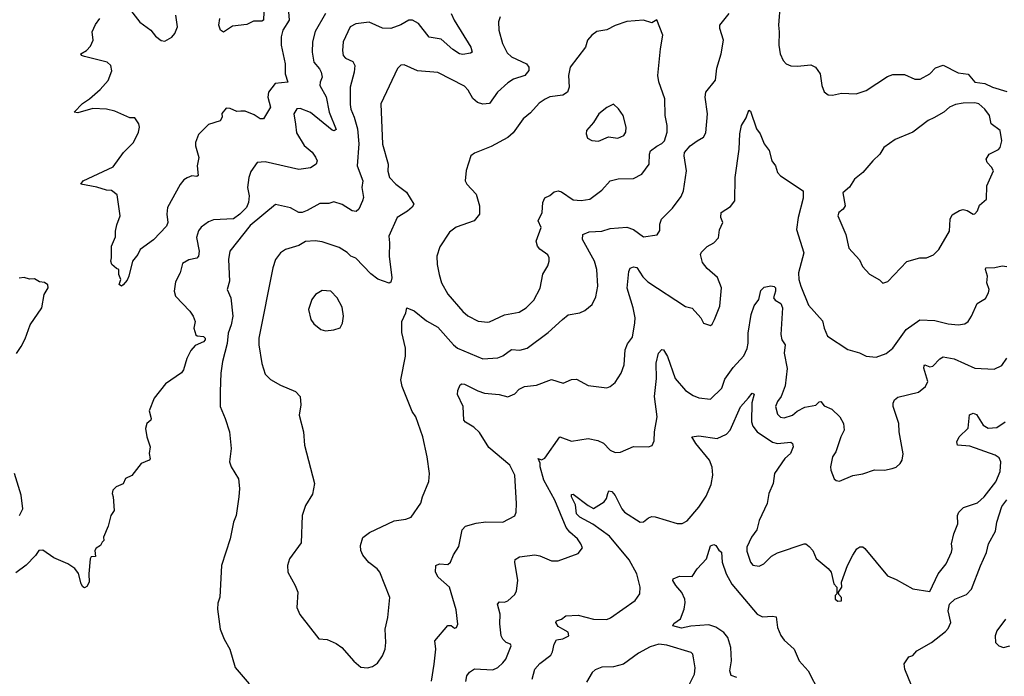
# Model space of a CAD drawing. Extents: x 1550320 to 1685906, y 509093 to 640511.
# Tile 114 of 256: x 1587787 to 1593671, y 568493 to 572418. Entities that reach past the tile are written whole.
import ezdxf

# ---------------------------------------------------------------- set-up
doc = ezdxf.new("R2010")
doc.units = 0

msp = doc.modelspace()

# ---------------------------------------------------------------- linework, layer by layer
at = {"layer": '0CON20XD'}
for points in [[(1589390, 572515), (1589396.7, 572415), (1589358.9, 572355), (1589348.8, 572315), (1589349.6, 572265), (1589372.7, 572155), (1589373.1, 572095), (1589389.2, 572045), (1589313.6, 572036.4), (1589274.3, 571985.7), (1589269.2, 571955), (1589285.8, 571895), (1589243.6, 571826.4), (1589225, 571826), (1589188.9, 571848.9), (1589135, 571871.4), (1589108.9, 571871.1), (1589085, 571868.6), (1589045, 571887.5), (1589021.4, 571888.6), (1588995, 571857.5), (1588996.2, 571835), (1588985.7, 571814.3), (1588915, 571792.5), (1588855, 571732), (1588837.1, 571685), (1588837.5, 571665), (1588858.6, 571595), (1588848.1, 571545), (1588854.1, 571485.9), (1588845, 571481.4), (1588815, 571485.5), (1588787.1, 571472.9), (1588768.8, 571461.2), (1588747, 571433), (1588670, 571295), (1588665.7, 571255.7), (1588672.5, 571205), (1588665, 571183.3), (1588586.8, 571103.2), (1588506.7, 571045), (1588492.5, 571015), (1588461.2, 570975), (1588440, 570885), (1588428.9, 570861.1), (1588405, 570832.5), (1588395, 570826.2), (1588382.5, 570835), (1588390.8, 570865), (1588380, 570895), (1588380, 570925), (1588365, 570930), (1588337.5, 570955), (1588331.2, 570975), (1588336.7, 570995), (1588335.8, 571065), (1588360.5, 571120.5), (1588359.4, 571155), (1588367.4, 571192.6), (1588387.5, 571245), (1588370.7, 571370.7), (1588335, 571397.5), (1588305, 571399.2), (1588247.6, 571417.6), (1588152.5, 571435), (1588167.5, 571455), (1588345, 571538), (1588407.5, 571625), (1588467.8, 571685), (1588497.5, 571745), (1588503.1, 571775), (1588500, 571795), (1588475, 571831.2), (1588445, 571830.8), (1588355, 571870.8), (1588305, 571882.5), (1588225, 571887.5), (1588135, 571861.2), (1588112.5, 571865), (1588162.1, 571917.9), (1588205, 571946), (1588268.7, 572001.3), (1588316, 572055), (1588338.3, 572111.7), (1588331.2, 572145), (1588310, 572165), (1588175, 572198), (1588157.5, 572205), (1588153.3, 572215), (1588186.4, 572233.6), (1588210.7, 572259.3), (1588226, 572295), (1588221.2, 572345), (1588240.3, 572389.7), (1588266.7, 572425)], [(1588415, 572518.8), (1588505, 572404), (1588571.2, 572355), (1588599.1, 572319.1), (1588633.4, 572293.4), (1588655, 572290), (1588695.5, 572314.5), (1588715, 572336.2), (1588730.5, 572375), (1588720.4, 572445)], [(1592332.3, 572512.3), (1592321.2, 572385), (1592326.2, 572345), (1592323.8, 572265), (1592331.2, 572215), (1592348.8, 572175), (1592366.7, 572155), (1592395, 572142), (1592435, 572141.2), (1592515, 572148), (1592543.3, 572135), (1592570, 572095), (1592581.2, 572025), (1592595, 571987.5), (1592618.3, 571968.3), (1592645, 571966.2), (1592698.3, 571978.3), (1592785, 571976), (1592845, 571994.2), (1592971.7, 572078.3), (1593005, 572091.4), (1593075, 572090.8), (1593135, 572062.9), (1593167, 572063), (1593225, 572094), (1593258.8, 572131.2), (1593305, 572146), (1593395, 572101.2), (1593455, 572092), (1593495, 572043.8), (1593555, 572036.7), (1593600, 572015), (1593685, 571988.8)], [(1589615.3, 572454.7), (1589552.3, 572347.7), (1589537.1, 572285), (1589534.6, 572225), (1589544.5, 572165), (1589579.6, 572125), (1589589.2, 572105), (1589593.8, 572075), (1589581.9, 572045), (1589581.4, 572025), (1589618, 571958), (1589636.8, 571865), (1589678.3, 571761.7), (1589666.9, 571753.1), (1589655, 571756.9), (1589525, 571862.5), (1589463.4, 571886.6), (1589442.5, 571885), (1589425.5, 571855), (1589434.6, 571794.6), (1589441.3, 571741.3), (1589486.4, 571666.4), (1589535, 571626), (1589555, 571596.2), (1589564.3, 571575), (1589558.8, 571555), (1589525, 571532.9), (1589455, 571523.1), (1589255, 571569.2), (1589205.7, 571564.3), (1589168.9, 571511.1), (1589155.6, 571475), (1589148.2, 571415), (1589158.2, 571365), (1589153.5, 571325), (1589142.4, 571295), (1589103.1, 571255), (1589065, 571228.4), (1588945, 571222.2), (1588915, 571210.6), (1588871.1, 571178.9), (1588855, 571156.7), (1588844.6, 571115.4), (1588859.6, 571035), (1588855.6, 571005), (1588845, 570993.1), (1588798.1, 570981.9), (1588759.7, 570960.3), (1588745.7, 570905), (1588718.3, 570851.7), (1588710.8, 570795), (1588717.5, 570765), (1588804, 570675), (1588823.8, 570645), (1588836, 570615), (1588828, 570575), (1588839.2, 570535), (1588848.7, 570528.7), (1588885, 570524.6), (1588896.1, 570515), (1588896, 570505), (1588885, 570493.3), (1588835, 570470.8), (1588810.2, 570439.8), (1588786.3, 570393.7), (1588765.7, 570324.3), (1588755, 570306.7), (1588658.8, 570241.2), (1588590, 570155), (1588560.5, 570079.5), (1588573.8, 570035), (1588571.2, 570025), (1588546.7, 570005), (1588540, 569975), (1588546.7, 569925), (1588566.2, 569865), (1588560, 569825), (1588566.4, 569793.6), (1588560, 569785), (1588512.5, 569765), (1588456.4, 569693.6), (1588420, 569675), (1588406.4, 569643.6), (1588363.9, 569626.1), (1588343.9, 569606.1), (1588340, 569585), (1588346.7, 569565), (1588352.5, 569485), (1588332.5, 569455), (1588315, 569390), (1588287.5, 569325), (1588290, 569305), (1588280, 569295), (1588270, 569275), (1588245, 569258.8), (1588236, 569245), (1588240, 569210), (1588215, 569207.5), (1588207.5, 569195), (1588200, 569105), (1588202.5, 569055), (1588189.3, 569030.7), (1588175, 569022.5), (1588165, 569027.5), (1588155, 569046.7), (1588137.9, 569107.9), (1588117, 569137), (1588075.7, 569165.7), (1587991.7, 569201.7), (1587925, 569247.5), (1587902.5, 569245), (1587882.5, 569215), (1587825, 569156.7), (1587765, 569111.2)], [(1590366.2, 572455), (1590383.3, 572415), (1590483.5, 572255), (1590490, 572225), (1590481.7, 572218.3), (1590435, 572211.1), (1590415, 572214.7), (1590375, 572240), (1590305, 572301.8), (1590235, 572313.2), (1590170, 572395), (1590135, 572414.5), (1590113.3, 572415), (1590065, 572387.5), (1590005, 572365.7), (1589955, 572368.6), (1589875, 572403.3), (1589795, 572394.4), (1589762.2, 572375), (1589720.5, 572285), (1589715.6, 572235), (1589719.2, 572205), (1589735, 572187.5), (1589778.1, 572168.1), (1589789.1, 572145), (1589786.8, 572105), (1589761.2, 572015), (1589762.2, 571912.2), (1589765, 571883.3), (1589786.2, 571835), (1589805.8, 571765), (1589814.6, 571675.4), (1589803.5, 571545), (1589836.7, 571455), (1589831.1, 571415), (1589842, 571355), (1589835.7, 571335), (1589814.2, 571285.8), (1589797.8, 571272.2), (1589774, 571275), (1589715, 571314.4), (1589665, 571330), (1589635, 571320), (1589579.9, 571320.1), (1589505, 571277.8), (1589475, 571264.7), (1589455.4, 571265.4), (1589405, 571293.1), (1589315, 571314.4), (1589165, 571188.5), (1589043.3, 571035), (1589035.6, 570985), (1589040.6, 570855), (1589027.5, 570805), (1589048.9, 570755), (1589060.2, 570645), (1589051.8, 570595), (1589032.6, 570545), (1589026.6, 570483.4), (1588999.5, 570375), (1588989.4, 570305), (1588984.6, 570195), (1588985.8, 570105), (1589015.8, 570035), (1589040, 569955), (1589051.2, 569855), (1589041.2, 569775), (1589050, 569745), (1589094.2, 569674.2), (1589100, 569615), (1589096, 569565), (1589081.2, 569455), (1589064, 569415), (1589044.2, 569315), (1588992.5, 569155), (1588983.6, 568966.4), (1588970.7, 568929.3), (1588968.8, 568895), (1588985.8, 568775), (1589008.6, 568715), (1589042.5, 568655), (1589074, 568545), (1589158.8, 568448.8)], [(1589246.7, 572465), (1589243.3, 572415), (1589235, 572410), (1589185, 572408.6), (1589145, 572388.6), (1589059.5, 572380.5), (1589005, 572343.3), (1588986.7, 572355), (1588976.4, 572386.4), (1588982.5, 572425)], [(1589865, 568543.8), (1589895, 568551.2), (1589925, 568571.2), (1589956, 568615), (1589972, 568655), (1589975.8, 568695), (1589970.8, 568775), (1589986.9, 568845), (1589999.2, 568965), (1589940, 569115), (1589923.8, 569135), (1589873.4, 569173.4), (1589837.8, 569217.8), (1589825.6, 569245), (1589824.5, 569275.5), (1589837.9, 569322.1), (1589877.8, 569352.2), (1590025, 569423.1), (1590095, 569433.3), (1590126.7, 569445), (1590185, 569527.5), (1590194.5, 569565.5), (1590232.7, 569657.3), (1590235.8, 569705), (1590222.5, 569805), (1590196, 569925), (1590153.5, 570043.5), (1590133.1, 570075), (1590073.1, 570225), (1590064.2, 570265), (1590093.2, 570406.8), (1590092.2, 570455), (1590071.4, 570548.6), (1590071.2, 570615), (1590093.8, 570665), (1590100, 570695), (1590145, 570677.5), (1590218.6, 570618.6), (1590285, 570579.2), (1590379.4, 570475), (1590404.2, 570455), (1590555, 570390), (1590645, 570396.7), (1590675, 570408.1), (1590725, 570446.9), (1590776.4, 570443.6), (1590818.8, 570455), (1590945, 570548.1), (1591030, 570625), (1591065, 570654.4), (1591134.1, 570665.9), (1591165, 570678.8), (1591208.8, 570715), (1591229.1, 570760.9), (1591241.4, 570825), (1591235.6, 570925), (1591221.9, 570975), (1591149.4, 571105), (1591152.5, 571135), (1591190.8, 571149.2), (1591265, 571153.8), (1591315, 571170), (1591415, 571177.9), (1591455, 571163.5), (1591515, 571119.4), (1591596.9, 571133.1), (1591612.3, 571157.7), (1591612.5, 571195), (1591622.5, 571225), (1591688.5, 571291.5), (1591738.8, 571361.2), (1591754.5, 571395), (1591770.9, 571515), (1591756.9, 571605), (1591758.9, 571625), (1591792.9, 571665), (1591836.3, 571693.7), (1591874, 571715), (1591887.6, 571742.4), (1591897.8, 571855), (1591883.9, 571956.1), (1591886.7, 571985), (1591945, 572057.5), (1591952.4, 572127.6), (1591978.1, 572215), (1591992.5, 572295), (1591970, 572365), (1591970, 572385), (1592027.5, 572455)], [(1590658, 572435), (1590648, 572405), (1590650, 572355), (1590673.1, 572275), (1590699.4, 572219.4), (1590726.2, 572196.2), (1590815.7, 572155), (1590830, 572135), (1590828.6, 572115), (1590805, 572085.6), (1590737.6, 572062.4), (1590705, 572041.4), (1590641.9, 571985), (1590595, 571917.5), (1590555, 571912.9), (1590522.5, 571922.5), (1590495, 571948), (1590466.6, 571996.6), (1590445, 572020), (1590285, 572102.9), (1590165, 572111.9), (1590085, 572147.5), (1590064.5, 572145.5), (1590045, 572126.2), (1589944.6, 571915.4), (1589955.4, 571675), (1589990, 571555), (1589986.6, 571513.4), (1589996.5, 571475), (1590035, 571435.6), (1590097.8, 571387.8), (1590141.9, 571315), (1590133.1, 571296.9), (1590105, 571273.1), (1590042, 571235), (1589994, 571125), (1589996.7, 571085), (1589995.8, 571005), (1590010, 570875), (1590005, 570850), (1589995, 570842.5), (1589927, 570867), (1589885, 570898.1), (1589795, 570992.2), (1589765.5, 571005.5), (1589745, 571026), (1589695.5, 571055.5), (1589595, 571090), (1589553.8, 571096.2), (1589495, 571093.1), (1589455, 571067.8), (1589375, 571044.2), (1589346, 571025), (1589315.8, 570984.2), (1589299.2, 570935), (1589215.5, 570515), (1589215.5, 570475), (1589235, 570362.5), (1589255, 570300), (1589286.6, 570266.6), (1589345, 570232.5), (1589435.7, 570195.7), (1589464, 570165), (1589466.2, 570115), (1589457.5, 570055), (1589484, 569955), (1589488.6, 569875), (1589548, 569645), (1589537.3, 569582.7), (1589495.7, 569514.3), (1589474.2, 569455), (1589468.8, 569291.2), (1589400, 569195), (1589388, 569155), (1589388.8, 569115), (1589433.8, 569035), (1589448.8, 568995), (1589443.3, 568905), (1589461.7, 568861.7), (1589575, 568717.5), (1589625, 568712.5), (1589678.3, 568688.3), (1589712.5, 568665), (1589784, 568584), (1589825, 568546.7), (1589865, 568543.8)], [(1590585, 570609.4), (1590595, 570611.9), (1590685, 570652.9), (1590771.1, 570668.9), (1590814.6, 570695.4), (1590859.1, 570740.9), (1590897, 570813), (1590913.7, 570896.3), (1590943, 570947), (1590952, 570975), (1590951.2, 570995), (1590942.3, 571012.3), (1590895, 571046.2), (1590882, 571065), (1590874.2, 571095), (1590902.5, 571175), (1590886, 571215), (1590908.6, 571265), (1590912.5, 571325), (1590926.1, 571353.9), (1590955, 571366.7), (1590981.7, 571388.3), (1591005, 571395.6), (1591025, 571389.4), (1591095, 571340.6), (1591142.7, 571337.3), (1591195, 571346), (1591265, 571398.6), (1591315, 571455.6), (1591363.6, 571466.4), (1591455, 571468.6), (1591504.5, 571495.5), (1591547.8, 571555), (1591550.4, 571615), (1591556.7, 571633.3), (1591595, 571662.9), (1591625, 571678.5), (1591641.1, 571695), (1591656.9, 571745), (1591655.6, 571785), (1591643.3, 571845), (1591641.9, 571945), (1591606.9, 572046.9), (1591600, 572085), (1591615.7, 572245), (1591631.2, 572325), (1591595, 572416.7), (1591565, 572400), (1591515, 572416), (1591415, 572407.5), (1591345.6, 572384.4), (1591295, 572357.1), (1591235, 572347.5), (1591205, 572326.7), (1591180, 572295), (1591167.5, 572255), (1591076.7, 572135), (1591066.7, 572085), (1591070, 572015), (1591060.6, 571985), (1591033.4, 571966.6), (1590955, 571956.4), (1590926.7, 571943.3), (1590891.5, 571918.5), (1590839.5, 571860.5), (1590795.4, 571824.6), (1590735, 571742), (1590705, 571714.2), (1590605, 571659.2), (1590505, 571620), (1590483.8, 571605), (1590455, 571517.5), (1590450, 571455), (1590458.8, 571435), (1590514.3, 571374.3), (1590534.3, 571305), (1590534, 571255), (1590503.8, 571215), (1590395, 571178.5), (1590355, 571147.5), (1590298.7, 571061.3), (1590279.4, 571005), (1590281.4, 570955), (1590293.1, 570895), (1590308.5, 570845), (1590345, 570777.1), (1590434.7, 570674.7), (1590465, 570648.2), (1590526.9, 570616.9), (1590585, 570609.4)], [(1592945, 570842.5), (1592975, 570852.5), (1593087.3, 570972.7), (1593165, 570994), (1593205, 570994), (1593247.9, 571012.1), (1593278.8, 571045), (1593344, 571155), (1593348, 571225), (1593358.3, 571251.7), (1593402.1, 571277.9), (1593425, 571284.2), (1593447.9, 571277.9), (1593485, 571256), (1593495, 571258), (1593510.8, 571275), (1593521.5, 571308.5), (1593564, 571345), (1593565.7, 571425), (1593606.2, 571515), (1593595, 571537.5), (1593567.5, 571565), (1593562.5, 571585), (1593580, 571615), (1593635, 571642.5), (1593646.7, 571655), (1593656.2, 571695), (1593646.1, 571756.1), (1593592.5, 571795), (1593581.2, 571845), (1593555, 571883.3), (1593517.5, 571915), (1593495, 571921.2), (1593425, 571920), (1593379.5, 571910.5), (1593343.3, 571895), (1593310, 571865), (1593249.4, 571830.6), (1593215, 571815.8), (1593125, 571746.2), (1593018.8, 571701.2), (1592951.2, 571655), (1592926.6, 571613.4), (1592884.5, 571575.5), (1592825, 571504), (1592776, 571465), (1592745, 571418), (1592705.9, 571384.1), (1592719.2, 571305), (1592707.5, 571285), (1592682, 571265), (1592675.8, 571245), (1592724.5, 571134.5), (1592742.1, 571052.1), (1592805, 570982.5), (1592823.2, 570943.2), (1592865, 570897.5), (1592925, 570862.5), (1592945, 570842.5)], [(1590247, 568463), (1590264.5, 568565.5), (1590274.6, 568655), (1590268.8, 568705), (1590345, 568797.5), (1590365, 568797.5), (1590385, 568780), (1590396.7, 568785), (1590405.8, 568805), (1590395, 568890), (1590356.2, 569025), (1590288, 569085), (1590272, 569115), (1590273.3, 569155), (1590295, 569166.2), (1590345, 569161.2), (1590362, 569175), (1590380.2, 569219.8), (1590410.5, 569269.5), (1590430.5, 569369.5), (1590450.3, 569389.7), (1590515, 569408.1), (1590573.2, 569416.8), (1590675, 569413.8), (1590745, 569452), (1590754.2, 569475), (1590756.2, 569525), (1590746.2, 569696.2), (1590715.7, 569755), (1590591.3, 569861.3), (1590535, 569950.6), (1590501.4, 569981.4), (1590451.4, 570011.4), (1590440.8, 570025), (1590436.5, 570105), (1590403.1, 570176.9), (1590405, 570202.5), (1590418.8, 570235), (1590429.2, 570240.8), (1590445, 570239.4), (1590525, 570198.9), (1590565, 570185.6), (1590653, 570177), (1590705, 570164.4), (1590745, 570182), (1590770.9, 570209.1), (1590803.6, 570226.4), (1590875, 570234.3), (1590965, 570268), (1591035, 570246.2), (1591085, 570267.5), (1591115, 570270), (1591185, 570230.8), (1591295, 570217.5), (1591315.5, 570224.5), (1591345, 570249.2), (1591380.8, 570305), (1591399.2, 570355), (1591405.7, 570445), (1591419.7, 570480.3), (1591449.3, 570520.7), (1591463.3, 570606.7), (1591464, 570635), (1591452.2, 570695), (1591416.2, 570813.8), (1591427.1, 570912.9), (1591435, 570933.3), (1591455, 570941.4), (1591475, 570936.9), (1591511.7, 570881.7), (1591541.3, 570851.3), (1591765, 570703.8), (1591805, 570693.3), (1591856.7, 570635), (1591872.5, 570605), (1591915, 570590), (1591925, 570597.5), (1591938.8, 570625), (1591970, 570705), (1591980.8, 570815), (1591956.8, 570876.8), (1591895, 570930), (1591866.3, 570966.3), (1591855.6, 571014.4), (1591861.4, 571028.6), (1591895, 571062), (1591935, 571083.8), (1591962, 571115), (1591968.8, 571161.2), (1591988, 571205), (1591977.5, 571235), (1591979.2, 571265), (1592035, 571300.6), (1592061.4, 571335), (1592062.3, 571475), (1592085.6, 571645), (1592089.4, 571735), (1592099.4, 571785), (1592127.9, 571832.1), (1592145, 571878), (1592155, 571871.2), (1592189.5, 571765), (1592211.1, 571735), (1592235, 571675.8), (1592265.3, 571635.3), (1592282.5, 571575), (1592304.4, 571545), (1592315.6, 571505), (1592332.5, 571485), (1592468.5, 571395), (1592468.8, 571351.2), (1592438.8, 571235), (1592429.7, 571165), (1592471.8, 571025), (1592441.8, 570905), (1592443.5, 570865), (1592455.4, 570825.4), (1592501.4, 570711.4), (1592585, 570617.5), (1592594.3, 570575), (1592615, 570526.7), (1592735, 570446.7), (1592805, 570427.5), (1592845.8, 570405.8), (1592905, 570400.6), (1592965, 570422.5), (1593005, 570454.2), (1593085, 570565.7), (1593165, 570624.3), (1593255, 570620.9), (1593335, 570600), (1593395.6, 570594.4), (1593435, 570600), (1593454, 570615), (1593474.3, 570645), (1593507.5, 570722.5), (1593557.8, 570752.2), (1593576.9, 570785), (1593580.6, 570805), (1593567.1, 570845), (1593571.1, 570885), (1593557.3, 570925), (1593560.6, 570935), (1593615, 570935.9), (1593657.1, 570947.1), (1593685, 570942.5)], [(1591245, 571692), (1591305, 571718.8), (1591360.5, 571709.5), (1591396.7, 571725), (1591410, 571745), (1591412, 571775), (1591392.9, 571845), (1591365, 571885.8), (1591335, 571914), (1591295, 571894), (1591248, 571855), (1591215.6, 571804.4), (1591173.3, 571755), (1591172.5, 571735), (1591180.7, 571710.7), (1591205.9, 571695.9), (1591245, 571692)], [(1587767.9, 570422.1), (1587796, 570465), (1587820.3, 570509.7), (1587850.8, 570595), (1587919.4, 570695), (1587934.3, 570775.7), (1587956.9, 570815), (1587955, 570833.3), (1587935, 570847.5), (1587905, 570852), (1587875, 570868.8), (1587845, 570866.7), (1587815, 570877.5), (1587785, 570873.8)], [(1590452.8, 568462.8), (1590459.3, 568495), (1590475, 568516.9), (1590505, 568538.1), (1590615, 568531.9), (1590645, 568545.6), (1590675, 568572.5), (1590692.7, 568595), (1590724, 568675), (1590720, 568685), (1590695, 568696), (1590675, 568714), (1590664.2, 568735), (1590655.7, 568805.7), (1590658.5, 568865), (1590641.8, 568925), (1590655, 568937.8), (1590684.3, 568935.7), (1590703.8, 568945), (1590745, 568981.2), (1590756.4, 569003.6), (1590763.3, 569065), (1590745.7, 569175), (1590748.6, 569191.4), (1590773.8, 569206.2), (1590865, 569218.8), (1590895, 569212.7), (1590965, 569182.5), (1591005, 569182.5), (1591123.6, 569226.4), (1591149.3, 569260.7), (1591141.2, 569285), (1591121.2, 569315), (1591073.7, 569353.7), (1591052.6, 569382.6), (1590984.7, 569545), (1590919.2, 569665), (1590898.2, 569745), (1590896.6, 569766.6), (1590884.8, 569795.2), (1590905, 569786.2), (1590925, 569797.1), (1591015, 569923.8), (1591085, 569898), (1591185, 569914.5), (1591241.9, 569901.9), (1591275, 569886.7), (1591315, 569845.8), (1591345, 569830), (1591377.3, 569832.7), (1591455, 569866), (1591545, 569863.8), (1591566.4, 569873.6), (1591579.3, 569900.7), (1591581.4, 569955), (1591596.6, 570043.4), (1591580.4, 570165), (1591593, 570273), (1591590.5, 570365), (1591604.6, 570425.4), (1591624.1, 570445.9), (1591635, 570443.8), (1591658.8, 570405), (1591704.2, 570274.2), (1591765, 570200.6), (1591812, 570172), (1591845, 570157.1), (1591915, 570150), (1591982, 570215), (1592001.1, 570268.9), (1592050.7, 570339.3), (1592115, 570409.2), (1592135, 570452), (1592141.1, 570485), (1592140, 570545), (1592158.8, 570655), (1592175, 570708), (1592203.6, 570746.4), (1592215, 570800), (1592235, 570820), (1592275, 570827.1), (1592295, 570824), (1592304, 570815), (1592304.2, 570795), (1592291.4, 570755), (1592301.1, 570741.1), (1592335, 570722), (1592344.4, 570695), (1592335.5, 570535.5), (1592341.4, 570505), (1592360.8, 570475), (1592355.7, 570424.3), (1592373.7, 570333.7), (1592360.7, 570229.3), (1592337.1, 570165), (1592316, 570135), (1592304, 570105), (1592315, 570060), (1592332.9, 570042.9), (1592355, 570038.6), (1592405, 570054.5), (1592432.3, 570077.7), (1592479.1, 570100.9), (1592545, 570113.8), (1592565, 570134.2), (1592575, 570135.7), (1592595, 570109.4), (1592640.9, 570090.9), (1592688.8, 570045), (1592710, 570005), (1592714, 569965), (1592694.2, 569925), (1592664.3, 569835.7), (1592643.3, 569805), (1592632.5, 569745), (1592633.3, 569725), (1592653.9, 569673.9), (1592665, 569663.3), (1592685, 569660), (1592765, 569692.5), (1592825, 569704.3), (1592895, 569727.5), (1592955, 569726.2), (1593000, 569735), (1593025, 569743.3), (1593047.5, 569765), (1593060, 569785), (1593066.4, 569823.6), (1593042, 569955), (1593040, 570005), (1593005.6, 570105), (1593005.6, 570125), (1593014.4, 570145.6), (1593035, 570160.8), (1593157.6, 570192.4), (1593198.8, 570225), (1593214, 570255), (1593189.6, 570335), (1593191.1, 570348.9), (1593195, 570354), (1593225, 570343.3), (1593243.6, 570346.4), (1593285, 570390.6), (1593305, 570402.2), (1593370.3, 570390.3), (1593495, 570334.2), (1593610.7, 570329.3), (1593655, 570350), (1593685.5, 570394.5)], [(1589615, 570558.8), (1589665, 570563.3), (1589703, 570577), (1589716.7, 570605), (1589721.2, 570645), (1589715, 570700), (1589683.3, 570755), (1589645.8, 570795.8), (1589595, 570800), (1589554.1, 570775.9), (1589533.8, 570745), (1589513.8, 570685), (1589526.1, 570626.1), (1589545, 570600), (1589586.1, 570566.1), (1589615, 570558.8)], [(1590850, 568475), (1590866, 568535), (1590895, 568570), (1590960.5, 568619.5), (1590971.5, 568638.5), (1590980, 568685), (1590995, 568710), (1591032.3, 568717.7), (1591068.8, 568735), (1591065, 568755.8), (1591033.3, 568775), (1591005, 568790), (1590990, 568815), (1590995.5, 568824.5), (1591025, 568834.2), (1591050, 568855), (1591125, 568858.2), (1591215, 568834.6), (1591295, 568833.1), (1591317.6, 568842.4), (1591464.7, 568945.3), (1591493.1, 568985), (1591494.5, 569025), (1591475.7, 569105), (1591429.6, 569189.6), (1591310.6, 569330.6), (1591212.1, 569402.1), (1591133.3, 569445), (1591114, 569465), (1591107.4, 569517.4), (1591084.5, 569565), (1591085, 569580), (1591095, 569582), (1591183.1, 569513.1), (1591215, 569496), (1591279.2, 569535), (1591293.1, 569555), (1591301.1, 569585), (1591308, 569602), (1591325, 569597.5), (1591345, 569574), (1591384.4, 569495), (1591400.6, 569475), (1591495, 569413.8), (1591513.9, 569416.1), (1591545, 569441.2), (1591565, 569448), (1591585, 569447.1), (1591715, 569406.5), (1591745, 569406.7), (1591775, 569422.2), (1591845.5, 569505), (1591889.2, 569570.8), (1591919.5, 569640.5), (1591929.2, 569695), (1591924.1, 569744.1), (1591908.2, 569785), (1591827.2, 569885), (1591803.3, 569925), (1591845, 569931.5), (1591955, 569914.5), (1592010.3, 569939.7), (1592032.3, 569965), (1592095, 570104.3), (1592142, 570158), (1592165, 570185.8), (1592175, 570180), (1592162.4, 570127.6), (1592159.4, 570015), (1592167.4, 569987.4), (1592193.5, 569953.5), (1592285, 569892.5), (1592315, 569885.3), (1592395, 569892), (1592406, 569885), (1592409.4, 569865), (1592392.3, 569825), (1592358.7, 569795), (1592296.9, 569705), (1592290, 569645), (1592264.5, 569585), (1592253.2, 569526.8), (1592206, 569425), (1592191.7, 569368.3), (1592159.2, 569325), (1592132.5, 569265), (1592131.7, 569241.7), (1592154, 569175), (1592167.3, 569157.3), (1592205, 569150.8), (1592233.8, 569165), (1592279.7, 569210.3), (1592315, 569231.2), (1592475, 569284), (1592485, 569284), (1592505, 569268.8)], [(1592505, 569268.8), (1592526, 569245), (1592547, 569197), (1592618.3, 569138.3), (1592636.7, 569115), (1592652.5, 569045), (1592670, 569025), (1592670, 568985), (1592660, 568975), (1592660, 568955), (1592675, 568942.5), (1592697.5, 568945), (1592697.5, 568965), (1592681.7, 568981.7), (1592680, 568995), (1592700, 569025), (1592697.5, 569055), (1592734.1, 569155.9), (1592765, 569217.5), (1592790, 569255), (1592807, 569267), (1592825, 569267.5), (1592837.7, 569257.7), (1592972.7, 569092.7), (1593025, 569071.2), (1593125, 569016.2), (1593225, 569000), (1593275, 569106.2), (1593324.2, 569165), (1593354.4, 569235.6), (1593359.2, 569255), (1593356, 569285), (1593368.8, 569345), (1593392, 569405), (1593391.2, 569455), (1593398.8, 569475), (1593427, 569503), (1593510.9, 569529.1), (1593551.2, 569565), (1593620.9, 569655), (1593645, 569716.7), (1593649.5, 569775), (1593639.7, 569799.7), (1593616, 569815), (1593465, 569868.8), (1593390.8, 569875), (1593387.5, 569895), (1593400.4, 569925), (1593455, 569976), (1593463.6, 570056.4), (1593484.6, 570065.4), (1593505, 570057.5), (1593545, 569994.3), (1593575, 569975.5), (1593625, 569980), (1593675.7, 570015)], [(1587785.7, 569454.3), (1587806.2, 569495), (1587796.1, 569576.1), (1587756.7, 569705)], [(1593117, 568437), (1593077.1, 568535), (1593072.9, 568567.1), (1593100.8, 568609.2), (1593123.6, 568616.4), (1593147.5, 568645), (1593235, 568696), (1593319.4, 568760.6), (1593335, 568779.2), (1593350.4, 568815), (1593335.7, 568885), (1593343.6, 568925), (1593375, 568954.6), (1593445, 568981.9), (1593475, 569012.9), (1593527.5, 569152.5), (1593565, 569233.8), (1593577.1, 569285), (1593618.9, 569361.1), (1593626.4, 569415), (1593655, 569507.8), (1593685, 569548.2)], [(1592072.5, 568485), (1592038.3, 568498.3), (1592030.5, 568525), (1592039.6, 568585), (1592035.9, 568665), (1592018.1, 568725), (1591995.5, 568755.5), (1591946.6, 568786.6), (1591905, 568799.8), (1591797.1, 568792.9), (1591741.5, 568781.5), (1591690, 568795), (1591695, 568808), (1591735, 568836), (1591758.1, 568895), (1591763.5, 568935), (1591761.8, 568955), (1591744.7, 568994.7), (1591707.5, 569035), (1591689.2, 569065), (1591691.2, 569075), (1591729.3, 569090.7), (1591805, 569090), (1591834.5, 569135), (1591890.5, 569195), (1591915, 569272.5), (1591935, 569280), (1591947.5, 569275), (1591965, 569247.5), (1591981.2, 569235), (1591984.2, 569175), (1592008.4, 569105), (1592043.2, 569043.2), (1592193.4, 568863.4), (1592225, 568848.9), (1592285, 568852.9), (1592307.9, 568847.9), (1592315.6, 568785), (1592335, 568736), (1592355, 568708.6), (1592414.6, 568654.6), (1592444.6, 568585), (1592498.5, 568525), (1592565, 568397.8)], [(1593676.9, 568835), (1593626.9, 568765), (1593615.6, 568735), (1593618.9, 568695), (1593637.5, 568675), (1593665, 568665.5), (1593704, 568676)], [(1591790, 568445), (1591820, 568505), (1591822.7, 568542.7), (1591813.6, 568603.6), (1591808.8, 568625), (1591800, 568635), (1591655, 568679.4), (1591605.6, 568685.6), (1591555, 568669.5), (1591485, 568631.8), (1591395.2, 568564.8), (1591335, 568550.2), (1591265, 568547.7), (1591225, 568531.5), (1591207.5, 568515), (1591175, 568457.1)]]:
    msp.add_lwpolyline(points, dxfattribs=at)

doc.saveas('drawing.dxf')
